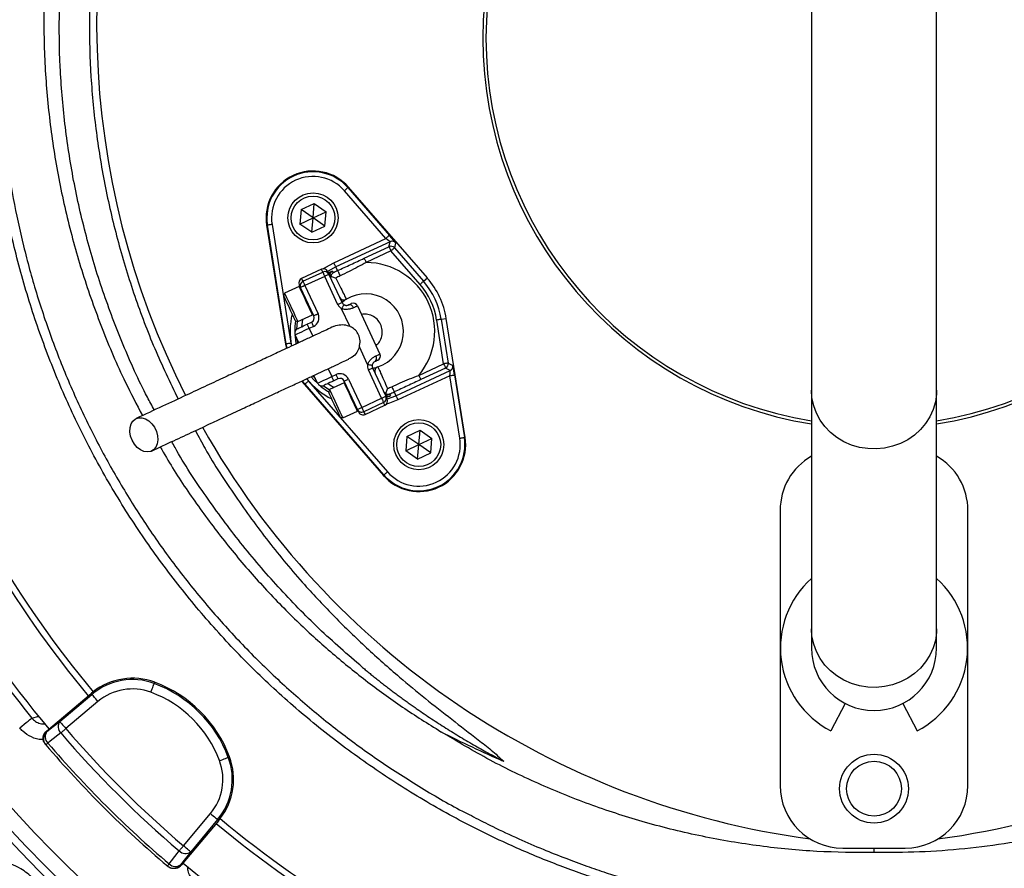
# Model space of a CAD drawing. Header units: millimetres. Extents: x 6202 to 13939, y 4827 to 14768.
# Tile 9 of 18: x 8124 to 9698, y 9750 to 11107. Entities that reach past the tile are written whole.
import ezdxf

# ---------------------------------------------------------------- set-up
doc = ezdxf.new("R2010")
doc.units = ezdxf.units.MM
doc.header["$LTSCALE"] = 5

msp = doc.modelspace()

# ---------------------------------------------------------------- linework, layer by layer
at = {"color": 7, "linetype": 'Continuous', "lineweight": 25}
for p, q in [((9389.5, 11640.3), (9389.5, 10514.3)), ((9589.5, 10514.3), (9589.5, 11640.3)), ((8709.4, 10756.9), (8643.2, 10833.3)), ((8648.8, 10838.2), (8649.7, 10839)), ((8648.8, 10838.2), (8715.1, 10761.9)), ((8775.8, 10693.8), (8649.7, 10839)), ((8574.2, 10803), (8595.1, 10812.8)), ((8593.1, 10789.8), (8595.1, 10812.8)), ((8595.1, 10812.8), (8614, 10799.5)), ((8574.2, 10803), (8572.2, 10780)), ((8593.1, 10789.8), (8574.2, 10803)), ((8593.1, 10789.8), (8614, 10799.5)), ((8612, 10776.5), (8614, 10799.5)), ((8520.2, 10778.2), (8519, 10778)), ((8519, 10778), (8549.2, 10588.1)), ((8550.4, 10588.3), (8520.2, 10778.2)), ((8527.6, 10779.4), (8557.8, 10589.5)), ((8572.2, 10780), (8593.1, 10789.8)), ((8591.1, 10766.8), (8572.2, 10780)), ((8591.1, 10766.8), (8593.1, 10789.8)), ((8612, 10776.5), (8593.1, 10789.8)), ((8591.1, 10766.8), (8612, 10776.5)), ((8626.5, 10718.2), (8709.4, 10756.9)), ((8716.3, 10751.8), (8629.6, 10711.5)), ((8714.5, 10743.8), (8716.3, 10751.8)), ((8725.1, 10750), (8723.4, 10741.9)), ((8674.9, 10725.3), (8714.5, 10743.8)), ((8717.7, 10737), (8678.1, 10718.5)), ((8764.1, 10683.6), (8717.7, 10737)), ((8723.4, 10741.9), (8769.8, 10688.5)), ((8606.5, 10707.8), (8574.8, 10693)), ((8576.9, 10688.5), (8608.6, 10703.2)), ((8618.6, 10699.6), (8639.7, 10654.3)), ((8632.4, 10705.5), (8629.6, 10711.5)), ((8611.8, 10696.4), (8580.1, 10681.7)), ((8632.9, 10651.1), (8611.8, 10696.4)), ((8769.8, 10688.5), (8775.8, 10693.8)), ((8547.8, 10669.3), (8546.3, 10665.4)), ((8571.1, 10680.2), (8547.8, 10669.3)), ((8594.4, 10633.2), (8573.3, 10678.5)), ((8580.1, 10681.7), (8601.2, 10636.3)), ((8651.8, 10616.5), (8638.7, 10644.7)), ((8664.2, 10649.2), (8700.1, 10572.1)), ((8564.9, 10625.5), (8568.9, 10624)), ((8568.9, 10624), (8592.2, 10634.9)), ((8584, 10620), (8590.8, 10623.2)), ((8801.8, 10556.6), (8790.7, 10626.5)), ((8798.1, 10627.7), (8806, 10628.9)), ((8798.1, 10627.7), (8809.2, 10557.8)), ((8836.2, 10439), (8806, 10628.9)), ((8594, 10616.4), (8587.2, 10613.2)), ((8550.4, 10588.3), (8549.2, 10588.1)), ((8570.3, 10590.2), (8564.5, 10602.7)), ((8549.2, 10588.1), (8550.5, 10581.1)), ((8680.3, 10555.5), (8667.2, 10583.6)), ((8809.2, 10557.8), (8816.5, 10554)), ((8702.7, 10501.6), (8681.5, 10546.9)), ((8688.3, 10550.1), (8709.5, 10504.8)), ((8725.6, 10505.6), (8812.2, 10546)), ((8762.2, 10538.1), (8801.8, 10556.6)), ((8805, 10549.8), (8765.3, 10531.4)), ((8812.2, 10546), (8805, 10549.8)), ((8574.9, 10528.9), (8579.5, 10523.3)), ((8586, 10529), (8712.1, 10383.8)), ((8600.4, 10525.6), (8594.6, 10538.1)), ((8642.9, 10526.2), (8619.6, 10515.3)), ((8623.1, 10536.2), (8629.9, 10539.4)), ((8633, 10532.6), (8626.3, 10529.4)), ((8664.1, 10483.6), (8643, 10528.9)), ((8649.8, 10532.1), (8670.9, 10486.8)), ((8811.8, 10537.5), (8728.8, 10498.8)), ((8827.6, 10437.7), (8811.8, 10537.5)), ((8819.2, 10538.7), (8835.1, 10438.9)), ((8580.3, 10524.1), (8579.5, 10523.3)), ((8579.5, 10523.3), (8705.5, 10378.1)), ((8706.4, 10378.9), (8580.3, 10524.1)), ((8619.6, 10515.3), (8618.2, 10511.3)), ((8722.9, 10511.5), (8725.6, 10505.6)), ((9389.5, 10514.3), (9389.5, 10133.1)), ((9589.5, 10133.1), (9589.5, 10514.3)), ((8670.9, 10486.8), (8702.7, 10501.6)), ((8705.8, 10494.8), (8674.1, 10480)), ((8640.7, 10470), (8664.1, 10480.8)), ((8676.2, 10475.5), (8707.9, 10490.3)), ((8636.7, 10471.4), (8640.7, 10470)), ((8743.2, 10440.5), (8764.2, 10450.3)), ((8762.1, 10427.3), (8764.2, 10450.3)), ((8764.2, 10450.3), (8783.1, 10437)), ((8743.2, 10440.5), (8741.2, 10417.5)), ((8762.1, 10427.3), (8743.2, 10440.5)), ((8762.1, 10427.3), (8783.1, 10437)), ((8781.1, 10414), (8783.1, 10437)), ((8835.1, 10438.9), (8836.2, 10439)), ((8741.2, 10417.5), (8762.1, 10427.3)), ((8760.1, 10404.3), (8741.2, 10417.5)), ((8760.1, 10404.3), (8762.1, 10427.3)), ((8781.1, 10414), (8762.1, 10427.3)), ((8760.1, 10404.3), (8781.1, 10414)), ((8706.4, 10378.9), (8705.5, 10378.1)), ((9339.5, 10322.3), (9339.5, 9882.3)), ((9639.5, 9882.3), (9639.5, 10322.3)), ((9389.5, 10133.1), (9389.5, 10102.3)), ((9589.5, 10102.3), (9589.5, 10133.1)), ((8340.1, 10047.4), (8339.3, 10045.4)), ((8167, 9969.5), (8238.5, 10029.7)), ((8188.5, 9984.8), (8239.8, 10028)), ((8238.5, 10029.7), (8239.8, 10028)), ((8249.5, 10016.6), (8198.1, 9973.3)), ((9443.3, 10013.6), (9420.5, 9969.7)), ((9535.7, 10013.6), (9558.6, 9969.7)), ((8167, 9969.5), (8167.8, 9968.6)), ((8165.3, 9948.3), (8166.1, 9947.4)), ((8459.8, 9928.1), (8457.8, 9927.4)), ((8386.2, 9785.9), (8429.2, 9837.4)), ((8442.4, 9826.4), (8382.5, 9754.8)), ((8440.7, 9827.8), (8397.7, 9776.3)), ((8442.4, 9826.4), (8440.7, 9827.8)), ((9439.5, 9782.3), (9539.5, 9782.3)), ((9489.5, 9775), (9489.5, 9782.3)), ((8381.5, 9755.6), (8382.5, 9754.8)), ((8360.3, 9753.8), (8361.2, 9753))]:
    msp.add_line(p, q, dxfattribs=at)
at = {"color": 8, "linetype": 'Continuous', "lineweight": 25}
for p, q in [((8587.2, 10613.2), (8593, 10600.8)), ((8551.7, 10581.5), (8550.4, 10588.3)), ((8557.8, 10589.5), (8558.6, 10584.9)), ((8568.7, 10589.7), (8567.9, 10595.4)), ((8617.3, 10548.7), (8623.1, 10536.2)), ((8580.3, 10524.1), (8576, 10529.3)), ((8583, 10532.6), (8586, 10529)), ((8597, 10532.9), (8593.2, 10537.2))]:
    msp.add_line(p, q, dxfattribs=at)
at = {"color": 7, "linetype": 'Continuous', "lineweight": 25, "flags": 128}
for points in [[(8648.8, 10838.2), (8648.7, 10838.1), (8648.4, 10837.8), (8647.9, 10837.3), (8647.2, 10836.7), (8646.3, 10836), (8645.3, 10835.1), (8644.3, 10834.2), (8643.2, 10833.3)], [(8527.6, 10779.4), (8526.2, 10779.1), (8524.8, 10778.9), (8523.5, 10778.7), (8522.4, 10778.5), (8521.5, 10778.4), (8520.8, 10778.3), (8520.4, 10778.2), (8520.2, 10778.2)], [(8715.1, 10761.9), (8715, 10761.7), (8714.6, 10761.5), (8714.1, 10761), (8713.4, 10760.4), (8712.6, 10759.6), (8711.6, 10758.8), (8710.5, 10757.9), (8709.4, 10756.9)], [(8714.5, 10743.8), (8714.6, 10743.7), (8714.8, 10743.3), (8715.1, 10742.6), (8715.5, 10741.8), (8716, 10740.8), (8716.5, 10739.6), (8717.1, 10738.3), (8717.7, 10737)], [(8723.4, 10741.9), (8723.3, 10741.8), (8722.9, 10741.5), (8722.4, 10741.1), (8721.7, 10740.5), (8720.8, 10739.7), (8719.9, 10738.9), (8718.8, 10738), (8717.7, 10737)], [(8629.6, 10711.5), (8629.6, 10711.6), (8629.4, 10712), (8629.1, 10712.6), (8628.7, 10713.5), (8628.2, 10714.5), (8627.7, 10715.7), (8627.1, 10716.9), (8626.5, 10718.2)], [(8674.9, 10725.3), (8675, 10725.2), (8675.1, 10724.8), (8675.4, 10724.1), (8675.8, 10723.3), (8676.3, 10722.3), (8676.9, 10721.1), (8677.4, 10719.8), (8678.1, 10718.5)], [(8608.6, 10703.2), (8608.7, 10703.1), (8608.9, 10702.7), (8609.2, 10702.1), (8609.6, 10701.3), (8610, 10700.2), (8610.6, 10699), (8611.2, 10697.8), (8611.8, 10696.4)], [(8618.6, 10699.6), (8618.5, 10699.6), (8618.1, 10699.4), (8617.5, 10699.1), (8616.6, 10698.7), (8615.6, 10698.2), (8614.4, 10697.7), (8613.1, 10697.1), (8611.8, 10696.4)], [(8616.5, 10704.1), (8616.6, 10703.9), (8617, 10703), (8617.7, 10701.6), (8618.6, 10699.6)], [(8623.9, 10704.8), (8624, 10704.5), (8624.4, 10703.6), (8625.2, 10701.9)], [(8632.4, 10705.5), (8632.5, 10705.3), (8632.7, 10704.8), (8633.1, 10704), (8633.6, 10702.9), (8634.2, 10701.6), (8634.9, 10700.1), (8635.6, 10698.6), (8636.3, 10697.1)], [(8573.3, 10678.5), (8572.4, 10680.4), (8571.7, 10681.9), (8571.3, 10682.7), (8571.2, 10683)], [(8576.9, 10688.5), (8577, 10688.3), (8577.2, 10687.9), (8577.4, 10687.3), (8577.8, 10686.5), (8578.3, 10685.4), (8578.9, 10684.3), (8579.5, 10683), (8580.1, 10681.7)], [(8769.8, 10688.5), (8769.6, 10688.4), (8769.3, 10688.1), (8768.8, 10687.7), (8768.1, 10687), (8767.2, 10686.3), (8766.2, 10685.5), (8765.2, 10684.5), (8764.1, 10683.6)], [(8547.8, 10669.3), (8548.1, 10668.6), (8549.2, 10666.2), (8551, 10662.4), (8553.3, 10657.4), (8556, 10651.7), (8558.9, 10645.5), (8561.7, 10639.5), (8564.3, 10633.9), (8566.4, 10629.3), (8567.9, 10626.1), (8568.8, 10624.3), (8568.9, 10624)], [(8580.1, 10681.7), (8578.8, 10681), (8577.5, 10680.4), (8576.3, 10679.9), (8575.3, 10679.4), (8574.4, 10679), (8573.8, 10678.7), (8573.4, 10678.5), (8573.3, 10678.5)], [(8564.9, 10625.5), (8564.8, 10625.8), (8563.9, 10627.6), (8562.4, 10630.8), (8560.4, 10635.2), (8557.9, 10640.5), (8555.3, 10646.1), (8552.7, 10651.7), (8550.3, 10656.8), (8548.4, 10660.9), (8547, 10663.8), (8546.4, 10665.2), (8546.3, 10665.4)], [(8639.7, 10654.3), (8639.6, 10654.2), (8639.2, 10654.1), (8638.6, 10653.8), (8637.7, 10653.4), (8636.7, 10652.9), (8635.5, 10652.3), (8634.3, 10651.8), (8632.9, 10651.1)], [(8649.7, 10650.7), (8650.7, 10651.1), (8651.6, 10651.6), (8652.4, 10651.9), (8653.1, 10652.2), (8653.6, 10652.5), (8653.9, 10652.6), (8654.2, 10652.8), (8654.2, 10652.8)], [(8601.2, 10636.3), (8599.9, 10635.7), (8598.6, 10635.1), (8597.4, 10634.6), (8596.4, 10634.1), (8595.6, 10633.7), (8594.9, 10633.4), (8594.5, 10633.2), (8594.4, 10633.2)], [(8642.6, 10651.1), (8642.5, 10650.9), (8642.3, 10650.6), (8642, 10650), (8641.5, 10649.2), (8640.9, 10648.2), (8640.2, 10647.1), (8639.5, 10645.9), (8638.7, 10644.7)], [(8664.2, 10649.2), (8664.1, 10649.1), (8663.8, 10649), (8663.2, 10648.7), (8662.5, 10648.4), (8661.6, 10647.9), (8660.5, 10647.4), (8659.2, 10646.8), (8657.7, 10646.1)], [(8568.1, 10612.6), (8568.4, 10612.8), (8569.3, 10613.2), (8570.8, 10613.9), (8572.8, 10614.8), (8575.2, 10615.9), (8577.9, 10617.2), (8580.9, 10618.6), (8584, 10620)], [(8587.2, 10613.2), (8586.5, 10614.6), (8585.9, 10615.8), (8585.4, 10617), (8584.9, 10618), (8584.5, 10618.9), (8584.2, 10619.5), (8584.1, 10619.9), (8584, 10620)], [(8594, 10616.4), (8593.3, 10617.7), (8592.7, 10619), (8592.2, 10620.2), (8591.7, 10621.2), (8591.3, 10622.1), (8591, 10622.7), (8590.8, 10623.1), (8590.8, 10623.2)], [(8798.1, 10627.7), (8798, 10627.7), (8797.5, 10627.6), (8796.8, 10627.5), (8795.9, 10627.3), (8794.8, 10627.2), (8793.5, 10627), (8792.1, 10626.7), (8790.7, 10626.5)], [(8587.2, 10613.2), (8582.7, 10611.2), (8578.5, 10609.2), (8574.6, 10607.4), (8571.1, 10605.8), (8568.3, 10604.5), (8566.2, 10603.5), (8564.9, 10602.9), (8564.5, 10602.7)], [(8557.8, 10589.5), (8556.4, 10589.2), (8555, 10589), (8553.7, 10588.8), (8552.6, 10588.6), (8551.7, 10588.5), (8551, 10588.4), (8550.6, 10588.3), (8550.4, 10588.3)], [(8696.5, 10562.2), (8696.4, 10562.1), (8696.2, 10562), (8695.8, 10561.8), (8695.3, 10561.6), (8694.7, 10561.3), (8693.9, 10560.9), (8693, 10560.5), (8692, 10560)], [(8693.6, 10569.1), (8695.1, 10569.8), (8696.4, 10570.4), (8697.5, 10570.9), (8698.4, 10571.3), (8699.2, 10571.7), (8699.7, 10571.9), (8700, 10572.1), (8700.1, 10572.1)], [(8809.2, 10557.8), (8809.1, 10557.8), (8808.6, 10557.7), (8807.9, 10557.6), (8807, 10557.5), (8805.9, 10557.3), (8804.6, 10557.1), (8803.3, 10556.9), (8801.8, 10556.6)], [(8680.3, 10555.5), (8681.7, 10555.3), (8683.1, 10555.1), (8684.4, 10554.9), (8685.5, 10554.7), (8686.5, 10554.5), (8687.1, 10554.4), (8687.6, 10554.4), (8687.7, 10554.4)], [(8681.5, 10546.9), (8682.9, 10547.5), (8684.1, 10548.1), (8685.3, 10548.7), (8686.3, 10549.1), (8687.2, 10549.5), (8687.8, 10549.8), (8688.2, 10550), (8688.3, 10550.1)], [(8801.8, 10556.6), (8802.4, 10555.3), (8803, 10554.1), (8803.6, 10552.9), (8804.1, 10551.9), (8804.4, 10551), (8804.7, 10550.4), (8804.9, 10550), (8805, 10549.8)], [(8586, 10529), (8584.9, 10528), (8583.9, 10527.1), (8582.9, 10526.3), (8582, 10525.5), (8581.3, 10524.9), (8580.8, 10524.5), (8580.5, 10524.2), (8580.3, 10524.1)], [(8600.4, 10525.6), (8600.9, 10525.8), (8602.1, 10526.4), (8604.2, 10527.4), (8607.1, 10528.7), (8610.5, 10530.3), (8614.4, 10532.2), (8618.7, 10534.1), (8623.1, 10536.2)], [(8626.3, 10529.4), (8623.2, 10528), (8620.2, 10526.6), (8617.4, 10525.3), (8615, 10524.2), (8613.1, 10523.3), (8611.6, 10522.6), (8610.7, 10522.1), (8610.4, 10522)], [(8626.3, 10529.4), (8626.2, 10529.5), (8626, 10529.9), (8625.7, 10530.5), (8625.3, 10531.4), (8624.8, 10532.4), (8624.3, 10533.6), (8623.7, 10534.9), (8623.1, 10536.2)], [(8633, 10532.6), (8633, 10532.7), (8632.8, 10533.1), (8632.5, 10533.7), (8632.1, 10534.6), (8631.6, 10535.6), (8631.1, 10536.8), (8630.5, 10538), (8629.9, 10539.4)], [(8643, 10528.9), (8643.1, 10529), (8643.5, 10529.2), (8644.2, 10529.5), (8645, 10529.9), (8646, 10530.4), (8647.2, 10530.9), (8648.5, 10531.5), (8649.8, 10532.1)], [(8762.2, 10538.1), (8762.8, 10536.8), (8763.4, 10535.6), (8763.9, 10534.4), (8764.4, 10533.4), (8764.8, 10532.5), (8765.1, 10531.9), (8765.3, 10531.5), (8765.3, 10531.4)], [(8811.8, 10537.5), (8813.2, 10537.7), (8814.6, 10537.9), (8815.8, 10538.2), (8817, 10538.3), (8817.9, 10538.5), (8818.6, 10538.6), (8819, 10538.7), (8819.2, 10538.7)], [(8636.7, 10471.4), (8636.6, 10471.7), (8635.8, 10473.5), (8634.3, 10476.7), (8632.2, 10481.2), (8629.8, 10486.4), (8627.1, 10492), (8624.5, 10497.6), (8622.1, 10502.7), (8620.2, 10506.9), (8618.9, 10509.8), (8618.2, 10511.2), (8618.2, 10511.3)], [(8619.6, 10515.3), (8619.9, 10514.5), (8621, 10512.2), (8622.8, 10508.3), (8625.2, 10503.4), (8627.8, 10497.6), (8630.7, 10491.4), (8633.5, 10485.4), (8636.1, 10479.9), (8638.3, 10475.3), (8639.8, 10472), (8640.6, 10470.2), (8640.7, 10470)], [(8718.9, 10520), (8719.6, 10518.5), (8720.3, 10517), (8721, 10515.5), (8721.6, 10514.2), (8722.1, 10513.1), (8722.5, 10512.3), (8722.8, 10511.7), (8722.9, 10511.5)], [(8702.7, 10501.6), (8704, 10502.2), (8705.3, 10502.8), (8706.4, 10503.4), (8707.5, 10503.8), (8708.3, 10504.2), (8708.9, 10504.5), (8709.3, 10504.7), (8709.5, 10504.8)], [(8702.7, 10501.6), (8703.3, 10500.3), (8703.9, 10499), (8704.4, 10497.8), (8704.9, 10496.8), (8705.3, 10495.9), (8705.6, 10495.3), (8705.8, 10494.9), (8705.8, 10494.8)], [(8709.5, 10504.8), (8710.4, 10502.8), (8711, 10501.4), (8711.4, 10500.5), (8711.6, 10500.2)], [(8715.4, 10508.4), (8715.5, 10508.2), (8716, 10507.2), (8716.8, 10505.5)], [(8725.6, 10505.6), (8725.7, 10505.5), (8725.9, 10505.1), (8726.2, 10504.4), (8726.6, 10503.6), (8727, 10502.5), (8727.6, 10501.4), (8728.2, 10500.1), (8728.8, 10498.8)], [(8664.1, 10483.6), (8664.3, 10483.7), (8664.7, 10483.9), (8665.3, 10484.2), (8666.1, 10484.6), (8667.2, 10485), (8668.3, 10485.6), (8669.6, 10486.2), (8670.9, 10486.8)], [(8666.3, 10479.1), (8666.1, 10479.4), (8665.7, 10480.3), (8665.1, 10481.7), (8664.1, 10483.6)], [(8670.9, 10486.8), (8671.6, 10485.5), (8672.2, 10484.2), (8672.7, 10483), (8673.2, 10482), (8673.6, 10481.1), (8673.9, 10480.5), (8674.1, 10480.1), (8674.1, 10480)], [(8304.1, 10434.3), (8301.6, 10441.1), (8300.5, 10448), (8300.8, 10454.5), (8302.5, 10460.4), (8305.4, 10465.1), (8309.5, 10468.5), (8314.3, 10470.3), (8319.7, 10470.3), (8325.3, 10468.7), (8330.8, 10465.4), (8335.7, 10460.8), (8339.8, 10455), (8342.9, 10448.4), (8344.6, 10441.6), (8345, 10434.8), (8344.1, 10428.5), (8341.7, 10423.2), (8338.2, 10419.1), (8333.7, 10416.5), (8328.5, 10415.6), (8323, 10416.4), (8317.4, 10418.9), (8312.2, 10422.9), (8307.7, 10428.1), (8304.1, 10434.3)], [(8827.6, 10437.7), (8829.1, 10437.9), (8830.5, 10438.1), (8831.7, 10438.3), (8832.8, 10438.5), (8833.8, 10438.7), (8834.5, 10438.8), (8834.9, 10438.8), (8835.1, 10438.9)], [(8712.1, 10383.8), (8711, 10382.8), (8709.9, 10381.9), (8709, 10381.1), (8708.1, 10380.3), (8707.4, 10379.7), (8706.9, 10379.3), (8706.5, 10379), (8706.4, 10378.9)], [(8334.2, 10031.4), (8335.1, 10034.1), (8336.1, 10036.7), (8337, 10039), (8337.8, 10041.2), (8338.4, 10042.9), (8338.9, 10044.2), (8339.2, 10045.1), (8339.3, 10045.4)], [(8249.5, 10016.6), (8247.6, 10018.8), (8245.9, 10020.9), (8244.2, 10022.8), (8242.8, 10024.5), (8241.6, 10026), (8240.7, 10027.1), (8240.1, 10027.8), (8239.8, 10028)], [(8143.9, 9990.1), (8145.7, 9990.5), (8153.1, 9992.5), (8154.8, 9992.9)], [(8124.4, 9974.4), (8128.1, 9977.4), (8131.7, 9980.2), (8135, 9982.9), (8137.9, 9985.3), (8140.3, 9987.2), (8142.2, 9988.7), (8143.4, 9989.7), (8143.9, 9990.1)], [(8167.8, 9968.6), (8177.9, 9976.5), (8188.5, 9984.8)], [(8188.5, 9984.8), (8188.7, 9984.5), (8189.3, 9983.8), (8190.2, 9982.7), (8191.4, 9981.3), (8192.8, 9979.6), (8194.5, 9977.6), (8196.3, 9975.5), (8198.1, 9973.3)], [(8190.1, 9966.4), (8173.3, 9953.3), (8169.4, 9950.2)], [(8190.1, 9966.4), (8190.9, 9967.1), (8191.8, 9967.9), (8192.7, 9968.7), (8193.7, 9969.6), (8194.8, 9970.5), (8195.9, 9971.4), (8197, 9972.4), (8198.1, 9973.3)], [(8166.1, 9947.4), (8166.1, 9947.4), (8166.3, 9947.6), (8166.6, 9947.8), (8166.9, 9948.1), (8167.4, 9948.5), (8168, 9949), (8168.7, 9949.6), (8169.4, 9950.2)], [(8443.8, 9922.1), (8446.5, 9923.1), (8449, 9924.1), (8451.4, 9925), (8453.5, 9925.8), (8455.3, 9926.4), (8456.6, 9926.9), (8457.5, 9927.2), (8457.8, 9927.4)], [(8429.2, 9837.4), (8431.4, 9835.6), (8433.6, 9833.8), (8435.5, 9832.2), (8437.2, 9830.7), (8438.7, 9829.5), (8439.8, 9828.6), (8440.5, 9828), (8440.7, 9827.8)], [(8379.3, 9777.8), (8380, 9778.6), (8380.8, 9779.6), (8381.6, 9780.5), (8382.4, 9781.5), (8383.3, 9782.6), (8384.3, 9783.7), (8385.2, 9784.8), (8386.2, 9785.9)], [(8397.7, 9776.3), (8397.4, 9776.5), (8396.7, 9777.1), (8395.6, 9778), (8394.2, 9779.2), (8392.4, 9780.7), (8390.5, 9782.3), (8388.4, 9784.1), (8386.2, 9785.9)], [(8363.2, 9757.1), (8376.2, 9773.9), (8379.3, 9777.8)], [(8397.7, 9776.3), (8389.4, 9765.7), (8381.5, 9755.6)], [(8360.3, 9753.8), (8360.4, 9753.8), (8360.5, 9754), (8360.8, 9754.3), (8361.1, 9754.6), (8361.5, 9755.1), (8362, 9755.7), (8362.5, 9756.4), (8363.2, 9757.1)]]:
    msp.add_lwpolyline(points, dxfattribs=at)
at = {"color": 8, "linetype": 'Continuous', "lineweight": 25, "flags": 128}
for points in [[(8609.3, 10708.5), (8613.6, 10711.3), (8626.5, 10718.2)], [(8608.6, 10703.2), (8607.7, 10705.2), (8607.1, 10706.6), (8606.7, 10707.5), (8606.5, 10707.8)], [(8629.6, 10711.5), (8617.1, 10704.6), (8616.5, 10704.2)], [(8574.8, 10693), (8574.9, 10692.7), (8575.3, 10691.8), (8576, 10690.4), (8576.9, 10688.5)], [(8592.2, 10634.9), (8592.1, 10635.2), (8591.3, 10636.9), (8589.7, 10640.2), (8587.6, 10644.8), (8585, 10650.3), (8582.2, 10656.4), (8579.3, 10662.5), (8576.6, 10668.3), (8574.3, 10673.3), (8572.5, 10677.1), (8571.4, 10679.5), (8571.1, 10680.2)], [(8567.2, 10612.1), (8568.2, 10624.2), (8568.2, 10624.3)], [(8576.4, 10627.5), (8575.2, 10619.2), (8574.9, 10615.8)], [(8564.2, 10603.5), (8564.9, 10594.7), (8565.9, 10588.3)], [(8590.4, 10535.9), (8594.6, 10531.1), (8600.8, 10524.9)], [(8664.1, 10480.8), (8663.9, 10481.1), (8663.1, 10482.9), (8661.6, 10486.2), (8659.5, 10490.7), (8656.9, 10496.3), (8654, 10502.3), (8651.2, 10508.5), (8648.5, 10514.3), (8646.2, 10519.2), (8644.4, 10523), (8643.3, 10525.4), (8642.9, 10526.2)], [(8619.4, 10514.6), (8619.3, 10514.6), (8609.4, 10521.6)], [(8617.1, 10525.2), (8620, 10523.2), (8627.1, 10518.8)], [(9589.5, 10514.3), (9589.3, 10508), (9587.5, 10495.6), (9584, 10483.5), (9578.8, 10472), (9572, 10461.2), (9563.7, 10451.3), (9554.1, 10442.6), (9543.3, 10435.2), (9531.6, 10429.2), (9519.2, 10424.7), (9506.2, 10421.7), (9492.9, 10420.5), (9479.5, 10420.9), (9466.3, 10423), (9453.6, 10426.7), (9441.5, 10432), (9430.2, 10438.7), (9420, 10446.8), (9411, 10456.1), (9403.5, 10466.5), (9397.5, 10477.6), (9393.1, 10489.5), (9390.4, 10501.8), (9389.5, 10514.3)], [(8707.9, 10490.3), (8707.8, 10490.6), (8707.4, 10491.4), (8706.7, 10492.8), (8705.8, 10494.8)], [(8728.8, 10498.8), (8715.2, 10493.4), (8710.3, 10492)], [(8711.6, 10500.2), (8712.3, 10500.4), (8725.6, 10505.6)], [(8674.1, 10480), (8675, 10478.1), (8675.7, 10476.6), (8676.1, 10475.8), (8676.2, 10475.5)], [(9589.5, 10133.1), (9589.3, 10126.8), (9587.5, 10114.4), (9584, 10102.3), (9578.8, 10090.8), (9572, 10080), (9563.7, 10070.2), (9554.1, 10061.5), (9543.3, 10054), (9531.6, 10048), (9519.2, 10043.5), (9506.2, 10040.6), (9492.9, 10039.3), (9479.5, 10039.7), (9466.3, 10041.8), (9453.6, 10045.5), (9441.5, 10050.8), (9430.2, 10057.6), (9420, 10065.7), (9411, 10075), (9403.5, 10085.3), (9397.5, 10096.5), (9393.1, 10108.3), (9390.4, 10120.6), (9389.5, 10133.1)]]:
    msp.add_lwpolyline(points, dxfattribs=at)
at = {"color": 7, "linetype": 'Continuous', "lineweight": 25}
for centre, radius in [((9489.5, 11077.3), 2165), ((9489.5, 11077.3), 2163.8), ((9489.5, 11077.3), 2138.8), ((9489.5, 11077.3), 1885.1), ((9489.5, 11077.3), 1872.4), ((8593.1, 10789.8), 40), ((8593.1, 10789.8), 35), ((8762.1, 10427.3), 40), ((8762.1, 10427.3), 35), ((9489.5, 9877.3), 55), ((9489.5, 9877.3), 43.8)]:
    msp.add_circle(centre, radius, dxfattribs=at)
for centre, radius, start, end in [((9489.5, 11077.3), 1847.4, 306.4353, 243.4191), ((9489.5, 11077.3), 625, 99.2069, 180), ((9489.5, 11077.3), 625, 279.2069, 80.7931), ((9489.5, 11077.3), 620, 99.2818, 180), ((9489.5, 11077.3), 620, 279.2818, 80.7182), ((9562.4, 11100.3), 1315, 156.6871, 206.8749), ((9416.6, 11100.3), 1315, 277.6513, 23.3134), ((9489.5, 11077.3), 625, 180, 260.7931), ((9489.5, 11077.3), 620, 180, 260.7182), ((8593.1, 10789.8), 75, 40.962, 189.038), ((8593.1, 10789.8), 73.8, 40.962, 189.038), ((8593.1, 10789.8), 66.3, 40.962, 189.038), ((8719.4, 10745), 7.5, 40.9765, 114.9854), ((8717.7, 10737), 7.5, 40.9761, 114.9858), ((8677.6, 10608.5), 110, 320.2218, 89.7782), ((8609.7, 10701), 7.5, 25, 115), ((8611.8, 10696.4), 7.5, 25, 115), ((8627.5, 10698.2), 7.5, 167.19, 204.9974), ((8677.6, 10608.5), 107, 115, 119.3213), ((8578, 10686.2), 7.5, 115, 205), ((8580.1, 10681.7), 7.5, 115, 205), ((8677.6, 10608.5), 97.7, 115, 119.3213), ((8677.6, 10608.5), 114.5, 9.038, 40.962), ((8677.6, 10608.5), 122, 9.038, 40.962), ((8677.6, 10608.5), 130, 9.038, 40.962), ((8571.6, 10679.1), 1.25, 25, 115), ((8677.6, 10608.5), 60, 288.6206, 121.3794), ((8646.5, 10657.5), 15, 205, 238.5573), ((8642.5, 10666.2), 7.5, 205, 301.3794), ((8646.5, 10657.5), 7.5, 205, 238.5573), ((8657.4, 10646), 7.5, 25, 115), ((8591.7, 10636), 1.25, 295, 25), ((8587.6, 10630), 15, 295, 25), ((8651.3, 10644.2), 6.71, 17.128, 103.9475), ((8587.6, 10630), 7.5, 295, 25), ((8571.3, 10605.8), 7.5, 115, 205), ((8688, 10565.5), 6.71, 306.0535, 32.8716), ((8693.3, 10569), 7.5, 295, 25), ((8801.8, 10556.6), 7.5, 295.0146, 9.024), ((8695.1, 10553.2), 15, 171.4427, 205), ((8695.1, 10553.2), 7.5, 171.4427, 205), ((8699.2, 10544.6), 7.5, 108.6206, 205), ((8809.1, 10552.8), 7.5, 295.0151, 9.0225), ((8607.2, 10528.8), 7.5, 205, 295), ((8636.2, 10525.8), 15, 25, 115), ((8636.2, 10525.8), 7.5, 25, 115), ((8643.5, 10525), 1.25, 25, 115), ((9489.5, 11077.3), 1637.5, 200.0652, 219.9429), ((9489.5, 11077.3), 1627.5, 200.0626, 219.9451), ((8677.6, 10608.5), 97.7, 290.6787, 295), ((8677.6, 10608.5), 107, 290.6787, 295), ((8702.7, 10501.6), 7.5, 295, 25), ((8704.8, 10497.1), 7.5, 295, 25), ((9489.5, 11077.3), 1720, 200.0668, 219.9503), ((8670.9, 10486.8), 7.5, 205, 295), ((8663.5, 10482), 1.25, 295, 25), ((8673.1, 10482.3), 7.5, 205, 295), ((9489.5, 11077.3), 1730, 201.064, 218.936), ((9562.4, 11100.3), 1315, 209.3832, 262.3487), ((8762.1, 10427.3), 75, 220.962, 9.038), ((8762.1, 10427.3), 73.8, 220.962, 9.038), ((8762.1, 10427.3), 66.3, 220.962, 9.038), ((9439.5, 10322.3), 100, 120, 180), ((9539.5, 10322.3), 100, 0, 60), ((9489.5, 10102.3), 149.5, 131.9828, 242.5), ((9489.5, 10102.3), 149.5, 297.5, 48.0172), ((9489.5, 10102.3), 100, 180, 0), ((8304.6, 9951.2), 102.6, 69.7488, 127.714), ((8304.6, 9951.2), 100.5, 69.7488, 130.0975), ((8269.9, 9857.3), 200.5, 20.4461, 69.7488), ((8269.9, 9857.3), 202.6, 20.4461, 69.7488), ((8304.6, 9951.2), 102.6, 127.714, 130.0975), ((8304.6, 9951.2), 85.5, 69.7488, 130.0975), ((8269.9, 9857.3), 185.5, 20.4461, 69.7488), ((8199.5, 9976.5), 13.8, 143.1989, 226.7628), ((8177.5, 9957.1), 15, 130.0807, 220.5331), ((8178.9, 9960.3), 13.8, 143.195, 226.742), ((9480.6, 11072.1), 1699.4, 220.5889, 229.606), ((9480.6, 11072.1), 1688.8, 220.5889, 229.606), ((9480.6, 11072.1), 1730, 220.5508, 229.6441), ((9480.6, 11072.1), 1725.6, 220.5508, 229.6441), ((8363.6, 9892.3), 100.5, 320.0975, 20.4461), ((8363.6, 9892.3), 102.6, 322.2169, 20.4461), ((8363.6, 9892.3), 85.5, 320.0975, 20.4461), ((9439.5, 9882.3), 100, 180, 270), ((9539.5, 9882.3), 100, 270, 0), ((9489.5, 11077.3), 1637.5, 230.0652, 249.9429), ((8363.6, 9892.3), 102.6, 320.0975, 322.2169), ((9489.5, 11077.3), 1627.5, 230.0626, 249.9451), ((8389.3, 9787.3), 13.8, 223.4325, 306.9951), ((8075.3, 9663.1), 100, 93.4129, 356.5871), ((8370, 9765.2), 15, 229.662, 320.1145), ((8373.2, 9766.6), 13.8, 223.4526, 307.0009), ((9489.5, 11077.3), 1720, 230.0668, 249.9503)]:
    msp.add_arc(centre, radius, start, end, dxfattribs=at)
at = {"color": 8, "linetype": 'Continuous', "lineweight": 25}
for centre, radius, start, end in [((8627.5, 10698.2), 7.5, 119.1857, 167.1853), ((8677.6, 10608.5), 121.1, 166.6955, 191.1625), ((8677.6, 10608.5), 113.6, 171.4932, 180.3565), ((8677.6, 10608.5), 121.1, 218.8414, 243.3045), ((8677.6, 10608.5), 113.6, 229.6435, 238.5068), ((8714.1, 10512.5), 7.5, 228.282, 290.818)]:
    msp.add_arc(centre, radius, start, end, dxfattribs=at)
at = {"color": 7, "linetype": 'Continuous', "lineweight": 25}
for centre, major_axis, ratio, start_param, end_param in [((8714.9, 10761.7), (-10.2, 11.8), 0.016782, 3.154244, 4.707588), ((8709.2, 10756.8), (7.06, -4.98), 0.027351, 0.001793, 1.555136), ((8811.5, 10537.4), (0.72, 8.61), 0.027351, 4.728049, 6.281392), ((8818.9, 10538.6), (-2.4, 15.4), 0.016782, 4.71719, 6.270533), ((9562.4, 11582.2), (0, 1798.6), 0.963433, 2.684346, 2.747955)]:
    msp.add_ellipse(centre, major_axis=major_axis, ratio=ratio, start_param=start_param, end_param=end_param, dxfattribs=at)
for points, knots in [([(7194.6, 10718.6), (7194.6, 10718.6), (7194.6, 10760.5), (7174.5, 10843), (7169.1, 10968.9), (7165.6, 11094.8), (7170.2, 11220.7), (7180.3, 11336.3), (7194.8, 11441.6), (7211.9, 11536.6), (7233, 11630.9), (7258.2, 11725.1), (7287.6, 11819), (7321.3, 11912.5), (7359, 12004.4), (7400.2, 12093.8), (7444.7, 12180.5), (7492.3, 12264.6), (7543.4, 12346.6), (7598.4, 12427.1), (7657.2, 12506), (7720, 12583), (7786.1, 12657.4), (7854.5, 12728.1), (7925.3, 12795.2), (7998, 12858.7), (8073.4, 12919.2), (8151.9, 12977), (8233.5, 13032), (8318.3, 13083.9), (8405.2, 13132.2), (8497.2, 13178.3), (8594.5, 13221.6), (8697, 13261.6), (8801.3, 13296.7), (8902.9, 13325.5), (9001.2, 13348.8), (9096, 13367.1), (9191.6, 13381.5), (9288.5, 13392), (9386.7, 13398.5), (9486.1, 13400.7), (9585.5, 13398.8), (9683.8, 13392.6), (9780.7, 13382.4), (9876.3, 13368.3), (9971.1, 13350.2), (10066.1, 13328.1), (10160.9, 13301.7), (10255.4, 13270.9), (10348.5, 13236.2), (10439.1, 13197.9), (10527.2, 13156.2), (10612.7, 13111.3), (10696.2, 13062.9), (10778.4, 13010.5), (10859.1, 12954.2), (10938, 12893.9), (11014.3, 12830.3), (11087.2, 12764.1), (11156.5, 12695.6), (11222.3, 12624.9), (11285.2, 12551.5), (11345.5, 12474.9), (11403, 12395), (11457.6, 12312), (11508.7, 12226.7), (11555.6, 12140.1), (11598.3, 12052.5), (11637.1, 11964), (11672.1, 11874), (11703.7, 11781.8), (11731.6, 11687.4), (11755.6, 11590.9), (11775.5, 11493.6), (11791.1, 11396.3), (11802.4, 11299.4), (11809.6, 11203), (11812.8, 11106.3), (11812, 11008.7), (11807, 10910.3), (11797.7, 10811.2), (11784.2, 10712.6), (11766.7, 10615.8), (11745.3, 10520.8), (11720.3, 10427.7), (11691.5, 10335.8), (11658.5, 10244.3), (11621.4, 10153.4), (11580.1, 10063.3), (11534.9, 9975.1), (11485.4, 9887.1), (11429.9, 9800.6), (11374, 9712.3), (11322.9, 9662.5), (11307.3, 9631.3), (11307.3, 9631.3)], [0, 0, 0, 0, 0, 0.013633, 0.027295, 0.040968, 0.054631, 0.068264, 0.078732, 0.089209, 0.099686, 0.110154, 0.120926, 0.131708, 0.14249, 0.153263, 0.163733, 0.174212, 0.184692, 0.195162, 0.205937, 0.216721, 0.227506, 0.23828, 0.248751, 0.25923, 0.26971, 0.28018, 0.290954, 0.301738, 0.312522, 0.323296, 0.335224, 0.347165, 0.359107, 0.371035, 0.381506, 0.391987, 0.402467, 0.412938, 0.423714, 0.434499, 0.445285, 0.45606, 0.466528, 0.477006, 0.487483, 0.497952, 0.508724, 0.519506, 0.530287, 0.541059, 0.551524, 0.561997, 0.57247, 0.582934, 0.593703, 0.604482, 0.615261, 0.62603, 0.636502, 0.646982, 0.657463, 0.667934, 0.678709, 0.689493, 0.700278, 0.711053, 0.721522, 0.732, 0.742479, 0.752948, 0.763722, 0.774506, 0.78529, 0.796064, 0.806545, 0.817036, 0.827527, 0.838009, 0.848796, 0.859593, 0.87039, 0.881177, 0.891621, 0.902073, 0.912526, 0.92297, 0.933715, 0.94447, 0.955226, 0.965971, 0.977312, 0.988659, 1, 1, 1, 1, 1]), ([(9184.5, 9695.1), (9160.3, 9700.9), (9111.8, 9712.4), (9040.4, 9734.6), (8970.1, 9760.2), (8895, 9792.2), (8815.8, 9831.9), (8733.3, 9880.4), (8654.2, 9934.3), (8578.9, 9993.4), (8507.9, 10057.3), (8441.5, 10125.9), (8379.8, 10199), (8323, 10276.1), (8271.5, 10356.8), (8225.7, 10440.5), (8185.8, 10527.3), (8151.7, 10616.7), (8123.6, 10708.2), (8101.7, 10801.4), (8086.1, 10896.5), (8077, 10993.5), (8074.6, 11091.7), (8078.8, 11187.7), (8089.4, 11280.9), (8105.6, 11371.1), (8127.5, 11460.1), (8155.1, 11547.5), (8185.3, 11625.3), (8216.5, 11693.8), (8247.1, 11753.6), (8269.8, 11792.2), (8281.2, 11811.5)], [0, 0, 0, 0, 0.027803, 0.055646, 0.083488, 0.111292, 0.146788, 0.182405, 0.218064, 0.253681, 0.289177, 0.324666, 0.360276, 0.395927, 0.431537, 0.467026, 0.502516, 0.538128, 0.573781, 0.609392, 0.644882, 0.681436, 0.718034, 0.754587, 0.788597, 0.822714, 0.856867, 0.890984, 0.924994, 0.949991, 0.975003, 1, 1, 1, 1]), ([(8293.9, 11803.7), (8285.5, 11789.5), (8268.6, 11761), (8245.1, 11717), (8223.1, 11672.3), (8199.3, 11619.2), (8174.9, 11557.5), (8151.2, 11486.9), (8131.1, 11414.4), (8114.8, 11340.3), (8102.5, 11264.8), (8094.5, 11190), (8090.5, 11116.3), (8090.3, 11043.5), (8094, 10970.5), (8101.7, 10896.1), (8113.5, 10820.8), (8129.9, 10744.9), (8150.6, 10669.2), (8175.8, 10594.1), (8205.5, 10519.9), (8239.1, 10448.1), (8276.3, 10379), (8316.8, 10312.8), (8361.4, 10248.2), (8410, 10185.7), (8462.6, 10125.5), (8518, 10068.9), (8576, 10016), (8636.2, 9966.9), (8699.6, 9920.7), (8766.4, 9878.1), (8816.7, 9848.6), (8845.1, 9834.7), (8849.5, 9832.5)], [0, 0, 0, 0, 0.021642, 0.043284, 0.065035, 0.086787, 0.11921, 0.151655, 0.184077, 0.217365, 0.250679, 0.283967, 0.31553, 0.347092, 0.379001, 0.410909, 0.444709, 0.478535, 0.512336, 0.547119, 0.58193, 0.616713, 0.650512, 0.684338, 0.718137, 0.752918, 0.787726, 0.822507, 0.856312, 0.890142, 0.923947, 0.958735, 0.993552, 1, 1, 1, 1]), ([(8284, 11657.1), (8275.6, 11638.6), (8255.5, 11594), (8229.4, 11521.3), (8204.2, 11436.8), (8184.5, 11347.8), (8170.6, 11254.7), (8163.2, 11160.8), (8162.5, 11066.8), (8168.3, 10973.4), (8180.7, 10881.1), (8199.4, 10790.1), (8224.2, 10700.4), (8255.3, 10612.6), (8287.5, 10536.9), (8311.3, 10491.6), (8320.7, 10473.8)], [0, 0, 0, 0, 0.049519, 0.119096, 0.188479, 0.26507, 0.341929, 0.418881, 0.495743, 0.572336, 0.647905, 0.72373, 0.799637, 0.875454, 0.951017, 1, 1, 1, 1]), ([(8339.7, 10482.7), (8335.9, 10489.5), (8317.1, 10523.3), (8289.2, 10586.7), (8256.3, 10672.4), (8229.9, 10760.3), (8209.6, 10849.7), (8195.6, 10940.2), (8188.1, 11031.4), (8186.9, 11122.9), (8192.1, 11214.3), (8203.6, 11305.1), (8221.5, 11395), (8245.8, 11483.4), (8274.3, 11566.3), (8297.5, 11618.4), (8308.2, 11642.4)], [0, 0, 0, 0, 0.019508, 0.095754, 0.171998, 0.248244, 0.324488, 0.400734, 0.476978, 0.553224, 0.629468, 0.705714, 0.781958, 0.858204, 0.934448, 1, 1, 1, 1]), ([(8345.1, 11625.2), (8333.9, 11598.2), (8311.5, 11543.6), (8284.7, 11458.8), (8263.3, 11371.9), (8247.9, 11283.6), (8238.4, 11194.4), (8234.8, 11104.8), (8237.3, 11015.3), (8245.9, 10926.2), (8260.6, 10837.7), (8281.1, 10750.3), (8307.4, 10664.6), (8338.9, 10580.8), (8364.7, 10527.1), (8377.5, 10500.3)], [0, 0, 0, 0, 0.075598, 0.152409, 0.229292, 0.306438, 0.383673, 0.46082, 0.537704, 0.61464, 0.691838, 0.769125, 0.846324, 0.923262, 1, 1, 1, 1]), ([(9030.5, 8873.1), (9026.9, 8873.7), (9023.3, 8874.3), (9016.2, 8875.5), (9005.4, 8877.4), (8980.4, 8882), (8959, 8886.2), (8916.3, 8895), (8859.7, 8907.9), (8803.6, 8923), (8761.7, 8935.2), (8747.8, 8939.4), (8720, 8948), (8706.1, 8952.5), (8637.2, 8975.5), (8583.2, 8995.9), (8477.1, 9040.8), (8425.1, 9065.2), (8323.2, 9118.2), (8273.2, 9146.6), (8175.4, 9207.6), (8127.6, 9240.2), (8069.1, 9283.5), (8057.5, 9292.3), (8034.4, 9310.1), (8023, 9319.1), (7989, 9346.4), (7966.8, 9365), (7901.4, 9422), (7859.4, 9461.5), (7778.7, 9543.4), (7739.9, 9585.9), (7665.6, 9673.8), (7630, 9719.3), (7579.1, 9789.7), (7562.5, 9813.6), (7538.3, 9849.9), (7530.3, 9862.2), (7514.6, 9886.7), (7506.9, 9899.1), (7469, 9961), (7440.7, 10011.4), (7388.1, 10114), (7363.8, 10166.1), (7319.1, 10272.2), (7298.7, 10326), (7262, 10435.5), (7245.6, 10491.1), (7227.7, 10561.7), (7224.2, 10575.8), (7217.6, 10604.2), (7211.2, 10632.7), (7205.4, 10661.3), (7201.2, 10682.7), (7199.1, 10693.5), (7197.2, 10704.3), (7195.9, 10711.4), (7195.3, 10715), (7194.6, 10718.6)], [0, 0, 0, 0, 0.003906, 0.003906, 0.007812, 0.015625, 0.03125, 0.03125, 0.0625, 0.09375, 0.09375, 0.109375, 0.109375, 0.125, 0.125, 0.1875, 0.1875, 0.25, 0.25, 0.3125, 0.3125, 0.375, 0.375, 0.390625, 0.390625, 0.40625, 0.40625, 0.4375, 0.4375, 0.5, 0.5, 0.5625, 0.5625, 0.625, 0.625, 0.65625, 0.65625, 0.671875, 0.671875, 0.6875, 0.6875, 0.75, 0.75, 0.8125, 0.8125, 0.875, 0.875, 0.9375, 0.9375, 0.953125, 0.953125, 0.96875, 0.984375, 0.984375, 0.992188, 0.996094, 0.996094, 1, 1, 1, 1]), ([(8632.4, 10705.5), (8639.5, 10708.8), (8653.6, 10715.4), (8667.8, 10722), (8674.9, 10725.3)], [0, 0, 0, 0, 0.499965, 1, 1, 1, 1]), ([(8678.1, 10718.5), (8673.7, 10716.1), (8659.9, 10708.6), (8645.9, 10701.7), (8636.3, 10697.1)], [0, 0, 0, 0, 0.319681, 1, 1, 1, 1]), ([(8618.7, 10701.9), (8618.7, 10701.9), (8618.3, 10701.7), (8617.9, 10701.4), (8617.5, 10701.2)], [0, 0, 0, 0, 0.144029, 1, 1, 1, 1]), ([(8625.2, 10701.9), (8625.2, 10701.8), (8624.8, 10701.6), (8623.6, 10700.8), (8622.3, 10699.2), (8621.8, 10697.5), (8621.6, 10696.9)], [0, 0, 0, 0, 0.0049089, 0.2140583, 0.7335084, 1, 1, 1, 1]), ([(8622.1, 10692.1), (8622.1, 10692.1), (8621.8, 10692.8), (8621.3, 10694.3), (8621.5, 10696), (8621.6, 10696.9)], [0, 0, 0, 0, 0.005458, 0.483529, 1, 1, 1, 1]), ([(8621.6, 10696.9), (8622.5, 10696.5), (8624.1, 10695.8), (8627, 10694.7), (8628.9, 10694), (8629.8, 10693.7), (8629.8, 10693.7)], [0, 0, 0, 0, 0.347345, 0.692587, 0.99541, 1, 1, 1, 1]), ([(8629.8, 10693.7), (8631.9, 10689.2), (8636.4, 10680), (8641.8, 10668.9), (8645.6, 10661.2), (8646.1, 10660.2), (8646.4, 10659.8)], [0, 0, 0, 0, 0.237853, 0.492393, 0.746124, 1, 1, 1, 1]), ([(8646.4, 10659.8), (8646.3, 10659.7), (8646.2, 10659.6), (8644.8, 10658.8), (8642.5, 10657.2), (8640.4, 10655.6), (8639.5, 10654.8)], [0, 0, 0, 0, 0.1950567, 0.4817546, 0.7629107, 1, 1, 1, 1]), ([(8657.7, 10646.1), (8657.3, 10646), (8655.7, 10645.2), (8652, 10644), (8646.3, 10643.2), (8641.6, 10643.6), (8639.2, 10644.5), (8638.7, 10644.7)], [0, 0, 0, 0, 0.08499, 0.354798, 0.63781, 0.928512, 1, 1, 1, 1]), ([(8642.6, 10651.1), (8642.8, 10651), (8643.5, 10650.6), (8644.5, 10650.2), (8646, 10649.9), (8647, 10650), (8648.2, 10650.1), (8649, 10650.4), (8649.6, 10650.6), (8649.7, 10650.7)], [0, 0, 0, 0, 0.0684264, 0.2533059, 0.333043, 0.563601, 0.6002833, 0.896714, 1, 1, 1, 1]), ([(8693.8, 10585.7), (8695.8, 10587.7), (8700.1, 10591.9), (8703.6, 10600.8), (8704.2, 10610.6), (8701.5, 10620), (8695.8, 10628.1), (8687.8, 10633.7), (8679, 10636.5), (8673.2, 10635.8), (8670.6, 10635.5)], [0, 0, 0, 0, 0.113263, 0.243922, 0.374428, 0.504767, 0.635, 0.765235, 0.895575, 1, 1, 1, 1]), ([(8625.8, 10616.1), (8622.4, 10614.5), (8614.9, 10611), (8599.8, 10604), (8583.1, 10596.2), (8566.6, 10588.5), (8551.2, 10581.3), (8537.5, 10574.9), (8525.2, 10569.2), (8512.2, 10563.1), (8496.3, 10555.7), (8476, 10546.2), (8451.5, 10534.8), (8422.5, 10521.3), (8389.2, 10505.7), (8351.4, 10488.1), (8324.6, 10475.6), (8310.6, 10469.1)], [0, 0, 0, 0, 0.0640979, 0.1408818, 0.2099215, 0.2711384, 0.3244284, 0.3697415, 0.4071196, 0.441724, 0.4905913, 0.5497712, 0.6192667, 0.6990397, 0.7890659, 0.8893796, 1, 1, 1, 1]), ([(8625.9, 10615.9), (8626.3, 10616.2), (8629.6, 10618.4), (8637.4, 10619.5), (8645.9, 10618.9), (8650.5, 10617.1), (8651.8, 10616.5)], [0, 0, 0, 0, 0.048406, 0.445347, 0.83938, 1, 1, 1, 1]), ([(8667.2, 10583.6), (8667.8, 10586.9), (8669, 10593.4), (8666.6, 10602.9), (8661.4, 10610.4), (8656, 10614.5), (8652.7, 10616.1), (8651.8, 10616.5)], [0, 0, 0, 0, 0.248707, 0.498409, 0.716026, 0.929044, 1, 1, 1, 1]), ([(8667.2, 10583.6), (8665.9, 10580.5), (8663.5, 10574.2), (8657.1, 10567.5), (8652, 10565.3), (8650, 10564.4)], [0, 0, 0, 0, 0.376883, 0.753294, 1, 1, 1, 1]), ([(8334.9, 10417), (8346.8, 10422.6), (8369.4, 10433.1), (8401.2, 10447.9), (8429, 10460.9), (8451.4, 10471.3), (8469.1, 10479.6), (8482.7, 10485.9), (8494.4, 10491.4), (8506.6, 10497), (8520.6, 10503.6), (8537.3, 10511.4), (8556, 10520.1), (8574.6, 10528.7), (8592.6, 10537.2), (8609.6, 10545.1), (8626, 10552.7), (8640.1, 10559.3), (8647.1, 10562.6), (8650.2, 10564)], [0, 0, 0, 0, 0.0940235, 0.1782201, 0.2525986, 0.3171715, 0.3610361, 0.3988475, 0.4305931, 0.4611486, 0.5032466, 0.5532752, 0.6112502, 0.6772285, 0.7358297, 0.7995279, 0.868219, 0.9418471, 1, 1, 1, 1]), ([(8680.3, 10555.5), (8680.8, 10556.6), (8681.9, 10559.4), (8685.1, 10563.4), (8689.4, 10566.9), (8692.2, 10568.4), (8693.6, 10569.1)], [0, 0, 0, 0, 0.172049, 0.419534, 0.70647, 1, 1, 1, 1]), ([(8692, 10560), (8691.5, 10559.8), (8690.7, 10559.4), (8689.7, 10558.4), (8688.8, 10557.4), (8688.4, 10556.6), (8687.9, 10555.4), (8687.8, 10554.9), (8687.7, 10554.4)], [0, 0, 0, 0, 0.336786, 0.539016, 0.616178, 0.824545, 0.838532, 1, 1, 1, 1]), ([(8688.6, 10549.6), (8689.4, 10549.7), (8691.2, 10550), (8692.5, 10550.4), (8693.2, 10550.6)], [0, 0, 0, 0, 0.414383, 1, 1, 1, 1]), ([(8696.8, 10551.7), (8697, 10551.2), (8697.4, 10550.2), (8700.9, 10542.3), (8705.9, 10531), (8710.1, 10521.7), (8712.1, 10517.1)], [0, 0, 0, 0, 0.253876, 0.507607, 0.762147, 1, 1, 1, 1]), ([(8718.9, 10520), (8723.5, 10522.1), (8737.7, 10528.6), (8752.3, 10534.3), (8762.2, 10538.1)], [0, 0, 0, 0, 0.31965, 1, 1, 1, 1]), ([(8765.3, 10531.4), (8758.3, 10528), (8744.1, 10521.4), (8729.9, 10514.8), (8722.9, 10511.5)], [0, 0, 0, 0, 0.500035, 1, 1, 1, 1]), ([(8709.3, 10508.8), (8708.5, 10509.3), (8707.1, 10510.3), (8706.3, 10511.6), (8706, 10512.2), (8706, 10512.2)], [0, 0, 0, 0, 0.516473, 0.994544, 1, 1, 1, 1]), ([(8712.1, 10517.1), (8712.1, 10517.1), (8711.8, 10516.3), (8711.1, 10514.4), (8710.1, 10511.5), (8709.6, 10509.7), (8709.3, 10508.8)], [0, 0, 0, 0, 0.00459, 0.307413, 0.652657, 1, 1, 1, 1]), ([(8709.3, 10508.8), (8709.9, 10508.6), (8711.5, 10507.9), (8713.6, 10507.9), (8715, 10508.2), (8715.4, 10508.4), (8715.4, 10508.4)], [0, 0, 0, 0, 0.266495, 0.785943, 0.995091, 1, 1, 1, 1]), ([(8405.1, 10449.7), (8410.3, 10440.1), (8429.6, 10404), (8468.4, 10344.6), (8521.2, 10271.8), (8574.7, 10207.7), (8627.4, 10151.5), (8678.2, 10102.3), (8726.8, 10059.1), (8772.5, 10021.4), (8814.7, 9988.2), (8850.1, 9961), (8878.2, 9938.9), (8891.3, 9927.1), (8897.8, 9921.1)], [0, 0, 0, 0, 0.044896, 0.168274, 0.291528, 0.41438, 0.511255, 0.608188, 0.705076, 0.778604, 0.852133, 0.925835, 0.962948, 1, 1, 1, 1]), ([(8672.1, 10071.2), (8648.7, 10091.6), (8601.7, 10132.3), (8536.9, 10199.2), (8476.5, 10269.7), (8421.8, 10344.3), (8385.5, 10398.7), (8369.1, 10428.9), (8367.3, 10432.1)], [0, 0, 0, 0, 0.195359, 0.390709, 0.586066, 0.781418, 0.976775, 1, 1, 1, 1]), ([(8349.1, 10423.6), (8355.5, 10412.4), (8375.2, 10378.5), (8412.3, 10324.4), (8460, 10261.4), (8511.6, 10201.5), (8565.2, 10146.4), (8620.4, 10096), (8676.8, 10050.1), (8735.6, 10007.1), (8776.8, 9981.3), (8797.4, 9968.4)], [0, 0, 0, 0, 0.060559, 0.183547, 0.306514, 0.429249, 0.551564, 0.663586, 0.775786, 0.887983, 1, 1, 1, 1]), ([(8672.1, 10071.2), (8674.1, 10069.5), (8678.2, 10066.2), (8684.2, 10061.2), (8690.3, 10056.3), (8696.5, 10051.4), (8702.6, 10046.5), (8708.8, 10041.7), (8715.1, 10036.9), (8721.3, 10032.2), (8727.6, 10027.5), (8733.9, 10022.8), (8740.3, 10018.2), (8746.7, 10013.6), (8753.1, 10009.1), (8764.9, 10000.8), (8782.2, 9989), (8805.4, 9974.1), (8828.8, 9959.6), (8848.4, 9948.1), (8863.9, 9939.4), (8875.1, 9933.2), (8886.4, 9927.1), (8894, 9923.1), (8897.8, 9921.1)], [0, 0, 0, 0, 0.028995, 0.057982, 0.086964, 0.115941, 0.144914, 0.173885, 0.202854, 0.231823, 0.260794, 0.289766, 0.318742, 0.347723, 0.37671, 0.405703, 0.507148, 0.608546, 0.709945, 0.811398, 0.858568, 0.905721, 0.952864, 1, 1, 1, 1]), ([(8143.9, 9990.1), (8144.6, 9989.2), (8147.3, 9986.2), (8153.1, 9982.6), (8159.8, 9980.5), (8163.8, 9981), (8165, 9981.2)], [0, 0, 0, 0, 0.146592, 0.497552, 0.84888, 1, 1, 1, 1]), ([(8165.3, 9948.3), (8164.3, 9949.7), (8162.4, 9952.5), (8161.4, 9957.6), (8162.1, 9962.6), (8164.2, 9966.8), (8166.2, 9968.7), (8167, 9969.5)], [0, 0, 0, 0, 0.213877, 0.427756, 0.641575, 0.85527, 1, 1, 1, 1]), ([(9489.5, 9775), (9459.1, 9775.2), (9398.1, 9775.7), (9306.4, 9784.7), (9215, 9800), (9125.7, 9821.9), (9039.6, 9849.5), (8956.6, 9882.9), (8875.3, 9921.9), (8823.4, 9952.9), (8797.4, 9968.4)], [0, 0, 0, 0, 0.12552, 0.25104, 0.379214, 0.507389, 0.629316, 0.751243, 0.875621, 1, 1, 1, 1]), ([(10181.7, 9968.4), (10180.8, 9967.8), (10159.6, 9954.6), (10117.4, 9930.1), (10053.6, 9897.5), (9987.3, 9868.3), (9918.9, 9842.7), (9848.4, 9820.9), (9777.4, 9803.3), (9706.2, 9789.9), (9634.6, 9780.7), (9562.3, 9775.2), (9513.8, 9775.1), (9489.5, 9775)], [0, 0, 0, 0, 0.004301, 0.102556, 0.200887, 0.299141, 0.400327, 0.501599, 0.602786, 0.701453, 0.80012, 0.90006, 1, 1, 1, 1]), ([(8849.4, 9832.4), (8859.7, 9827.1), (8883.3, 9814.9), (8920.4, 9797.7), (8959.3, 9780.8), (8995.6, 9766.3), (9029.2, 9753.8), (9060.1, 9743.3), (9088.2, 9734.3), (9113.4, 9726.8), (9135.5, 9720.7), (9153.5, 9716), (9167.5, 9712.5), (9178, 9710), (9184.4, 9708.5), (9187.4, 9707.8), (9187.8, 9707.7)], [0, 0, 0, 0, 0.102599, 0.236161, 0.35844, 0.46958, 0.569755, 0.659174, 0.738105, 0.806905, 0.865869, 0.914352, 0.950073, 0.976609, 0.996995, 1, 1, 1, 1]), ([(8175.1, 9657.1), (8175.1, 9657.2), (8175.4, 9661.5), (8175.3, 9670), (8173.5, 9683.9), (8169.2, 9698.8), (8162.5, 9712.7), (8154.6, 9724.4), (8146.2, 9734), (8136.6, 9742.4), (8124.8, 9750.4), (8110.8, 9757.1), (8096.1, 9761.3), (8082.5, 9763), (8074.1, 9763.2), (8069.7, 9762.9), (8069.4, 9762.9)], [0, 0, 0, 0, 0.001734, 0.074811, 0.148009, 0.250112, 0.352219, 0.426329, 0.500337, 0.574558, 0.648882, 0.751198, 0.853507, 0.923767, 0.993926, 1, 1, 1, 1]), ([(8382.5, 9754.8), (8381.3, 9753.6), (8378.8, 9751.2), (8374, 9749.5), (8368.9, 9749.3), (8364.4, 9750.6), (8362.2, 9752.3), (8361.2, 9753)], [0, 0, 0, 0, 0.213549, 0.427097, 0.640704, 0.854432, 1, 1, 1, 1]), ([(8402.3, 9731.6), (8400.3, 9733.6), (8396.3, 9737.6), (8393.1, 9745.2), (8393.2, 9750.5), (8393.3, 9752.9)], [0, 0, 0, 0, 0.350446, 0.701141, 1, 1, 1, 1])]:
    msp.add_open_spline(points, degree=3, knots=knots, dxfattribs=at)
at = {"color": 8, "linetype": 'Continuous', "lineweight": 25}
for points, knots in [([(8623.9, 10704.8), (8623.8, 10704.7), (8623.6, 10704.7), (8621.9, 10703.8), (8619.8, 10702.6), (8618.7, 10701.9)], [0, 0, 0, 0, 0.2538897, 0.6308336, 1, 1, 1, 1]), ([(8709.8, 10502.9), (8711.2, 10503.3), (8713.8, 10504.2), (8716.3, 10505.2), (8716.6, 10505.4), (8716.8, 10505.5)], [0, 0, 0, 0, 0.336236, 0.670647, 1, 1, 1, 1]), ([(8162, 9956.1), (8161.2, 9956.1), (8154.8, 9955.3), (8142.9, 9959.5), (8131.2, 9966.6), (8126, 9972.6), (8124.4, 9974.4)], [0, 0, 0, 0, 0.056627, 0.446865, 0.836976, 1, 1, 1, 1])]:
    msp.add_open_spline(points, degree=3, knots=knots, dxfattribs=at)

doc.saveas('drawing.dxf')
